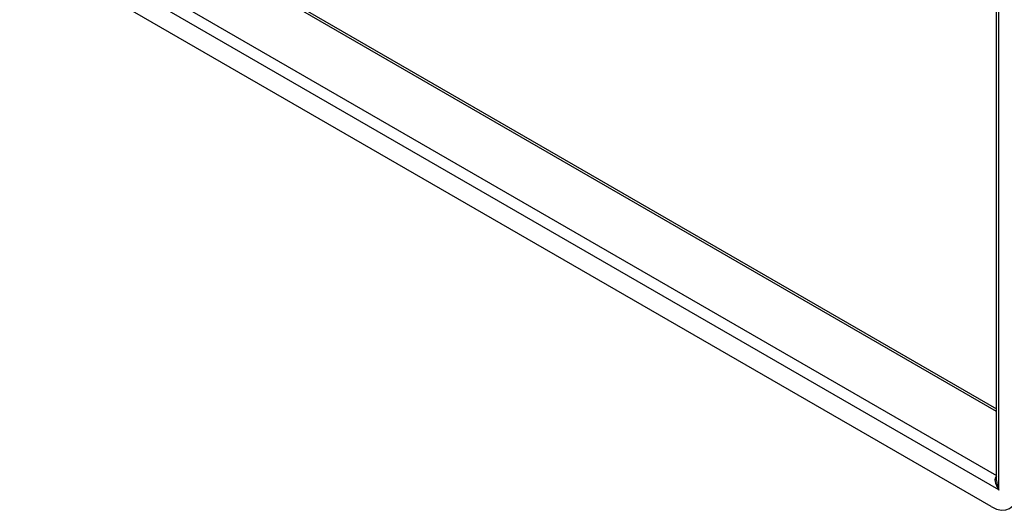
# Model space of a CAD drawing. Header units: inches. Extents: x 7.3 to 107, y 7.4 to 69.5.
# Tile 41 of 55: x 91.3 to 101.6, y 32 to 37.1. Entities that reach past the tile are written whole.
import ezdxf

# ---------------------------------------------------------------- set-up
doc = ezdxf.new("R2010")
doc.units = ezdxf.units.IN
doc.header["$LTSCALE"] = 6.835203
doc.header["$MEASUREMENT"] = 0
doc.layers.add('Visible Edges(ANSI)', color=7, linetype='Continuous', lineweight=25)
doc.layers.add('Visible Tangent Edges(ANSI)', color=7, linetype='Continuous', lineweight=25)

msp = doc.modelspace()

# ---------------------------------------------------------------- linework, layer by layer
at = {"layer": 'Visible Edges(ANSI)'}
for p, q in [((101.516, 32.344), (101.516, 43.998)), ((92.069, 38.543), (101.516, 33.089)), ((101.459, 32.069), (91.414, 37.869))]:
    msp.add_line(p, q, dxfattribs=at)
msp.add_ellipse((101.459, 32.384), major_axis=(0.193, -0.334), ratio=0.57735, start_param=5.497787, end_param=7.068583, dxfattribs=at)
at = {"layer": 'Visible Tangent Edges(ANSI)'}
for p, q in [((101.54, 32.243), (101.54, 44.03)), ((101.516, 33.061), (92.051, 38.525)), ((91.474, 38.192), (101.516, 32.394)), ((101.54, 32.243), (91.333, 38.136))]:
    msp.add_line(p, q, dxfattribs=at)
for major_axis, start_param, end_param in [((-0.085, 0.113), 6.27321, 7.797332), ((-0.056, 0.13), 0.842048, 1.627446)]:
    msp.add_ellipse((101.6, 32.277), major_axis=major_axis, ratio=0.482311, start_param=start_param, end_param=end_param, dxfattribs=at)

doc.saveas('drawing.dxf')
